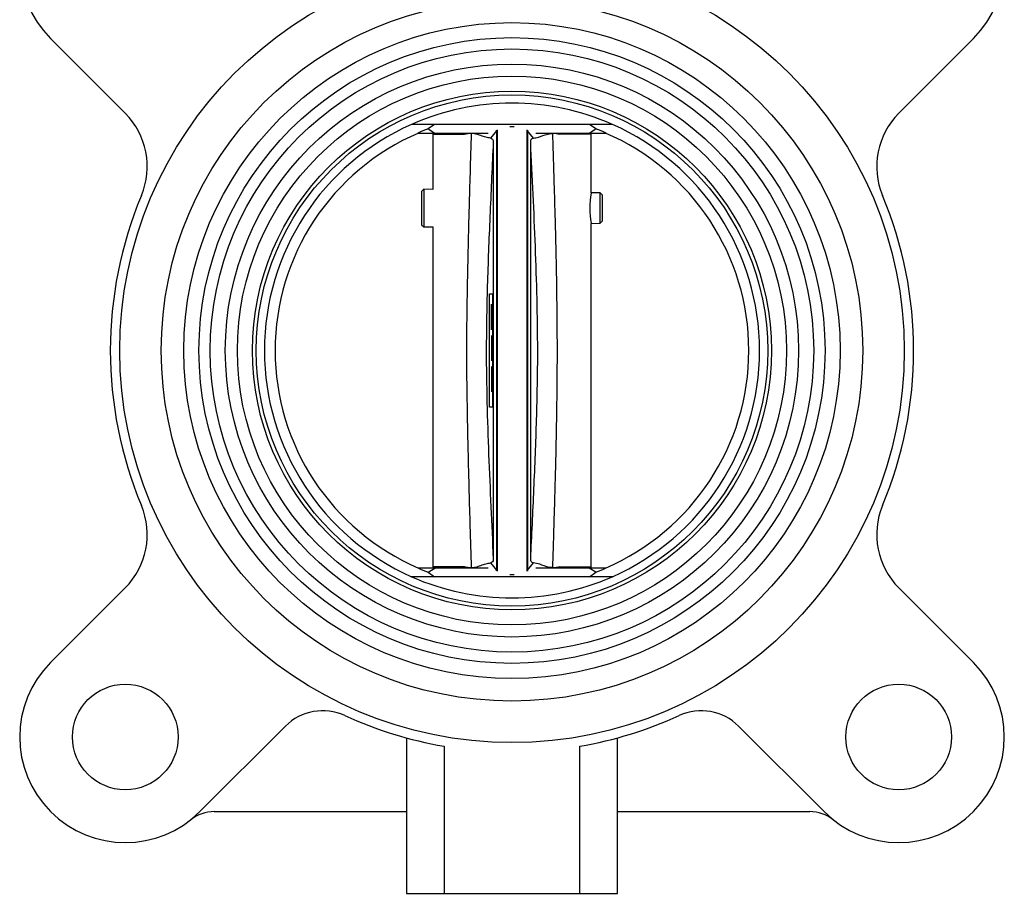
# Model space of a CAD drawing. Header units: millimetres. Extents: x 328 to 1113, y 82 to 901.
# Tile 3 of 23: x 574 to 704, y 356 to 472. Entities that reach past the tile are written whole.
import ezdxf

# ---------------------------------------------------------------- set-up
doc = ezdxf.new("R2010")
doc.units = ezdxf.units.MM

msp = doc.modelspace()

# ---------------------------------------------------------------- linework, layer by layer
at = {"color": 7, "linetype": 'Continuous', "lineweight": 25}
for p, q in [((577.76, 469.8), (587.64, 459.91)), ((690.2, 459.91), (700.09, 469.8)), ((652.24, 458.43), (625.61, 458.43)), ((628.66, 458.43), (627.8, 457.83)), ((650.05, 457.83), (649.19, 458.43)), ((626.44, 457.28), (628.68, 457.28)), ((627.8, 457.83), (628.68, 457.28)), ((628.44, 457.28), (628.42, 457.13)), ((628.42, 457.13), (628.42, 449.8)), ((628.68, 457.28), (635.78, 457.28)), ((633.56, 457.24), (632.62, 457.13)), ((636.86, 457.59), (636.06, 456.61)), ((636.82, 457.69), (636.86, 457.59)), ((636.97, 457.69), (636.97, 399.17)), ((640.88, 457.69), (640.88, 399.17)), ((640.99, 457.59), (641.03, 457.69)), ((641.78, 456.61), (640.99, 457.59)), ((640.99, 457.59), (640.99, 399.28)), ((642.07, 457.28), (649.17, 457.28)), ((645.22, 457.13), (644.29, 457.24)), ((649.17, 457.28), (650.05, 457.83)), ((649.17, 457.28), (651.41, 457.28)), ((649.42, 457.13), (649.41, 457.28)), ((649.42, 449.35), (649.42, 457.13)), ((636.44, 456.1), (636.44, 400.77)), ((641.4, 400.77), (641.4, 456.1)), ((627.22, 449.82), (626.92, 449.53)), ((626.92, 449.53), (626.92, 445.11)), ((628.42, 449.8), (627.22, 449.82)), ((627.22, 449.82), (627.22, 444.82)), ((650.62, 449.33), (649.42, 449.35)), ((650.92, 449.02), (650.62, 449.33)), ((650.62, 445.32), (650.62, 449.33)), ((650.92, 447.32), (650.92, 449.02)), ((650.92, 445.62), (650.92, 447.32)), ((626.92, 445.11), (627.22, 444.82)), ((649.42, 445.29), (650.62, 445.32)), ((649.42, 399.73), (649.42, 445.29)), ((650.62, 445.32), (650.92, 445.62)), ((627.22, 444.82), (628.42, 444.85)), ((628.42, 444.85), (628.42, 399.73)), ((635.94, 435.93), (636.34, 435.93)), ((635.94, 420.93), (635.94, 435.93)), ((636.34, 435.93), (636.34, 420.93)), ((636.22, 434.37), (636.22, 434.56)), ((636.22, 434.09), (636.22, 434.37)), ((636.22, 433.62), (636.22, 434.09)), ((636.22, 433.15), (636.22, 433.62)), ((636.22, 432.59), (636.22, 433.15)), ((636.22, 432.12), (636.22, 432.59)), ((636.22, 431.65), (636.22, 432.12)), ((636.22, 431.37), (636.22, 431.65)), ((636.22, 431.18), (636.22, 431.37)), ((636.22, 430.43), (636.22, 427.06)), ((636.22, 426.31), (636.22, 426.21)), ((636.22, 426.21), (636.22, 426.12)), ((636.22, 426.12), (636.22, 425.93)), ((636.22, 425.93), (636.22, 425.65)), ((636.22, 425.65), (636.22, 425.18)), ((636.22, 425.18), (636.22, 424.62)), ((636.22, 424.62), (636.22, 424.06)), ((636.22, 424.06), (636.22, 423.59)), ((636.22, 423.59), (636.22, 423.31)), ((636.22, 423.31), (636.22, 423.12)), ((636.22, 423.12), (636.22, 423.03)), ((636.22, 423.03), (636.22, 422.93)), ((636.34, 420.93), (635.94, 420.93)), ((628.68, 399.58), (626.44, 399.58)), ((627.8, 399.03), (628.68, 399.58)), ((628.42, 399.73), (628.44, 399.58)), ((635.78, 399.58), (628.68, 399.58)), ((632.62, 399.73), (633.56, 399.63)), ((636.06, 400.25), (636.86, 399.28)), ((640.99, 399.28), (641.78, 400.25)), ((649.17, 399.58), (642.07, 399.58)), ((644.29, 399.63), (645.22, 399.73)), ((650.05, 399.03), (649.17, 399.58)), ((651.41, 399.58), (649.17, 399.58)), ((649.41, 399.58), (649.42, 399.73)), ((652.24, 398.43), (625.61, 398.43)), ((627.8, 399.03), (628.66, 398.43)), ((636.86, 399.28), (636.82, 399.18)), ((649.19, 398.43), (650.05, 399.03)), ((587.64, 396.95), (577.76, 387.07)), ((700.09, 387.07), (690.2, 396.95)), ((597.56, 367.27), (608.89, 378.6)), ((668.96, 378.6), (680.29, 367.27)), ((624.92, 377.06), (624.92, 356.43)), ((629.92, 375.95), (629.92, 356.43)), ((647.92, 356.43), (647.92, 375.95)), ((652.92, 356.43), (652.92, 377.06)), ((599.45, 367.27), (624.92, 367.27)), ((652.92, 367.27), (678.4, 367.27)), ((624.92, 356.43), (629.92, 356.43)), ((629.92, 356.43), (647.92, 356.43)), ((647.92, 356.43), (652.92, 356.43))]:
    msp.add_line(p, q, dxfattribs=at)
at = {"color": 8, "linetype": 'Continuous', "lineweight": 25}
for p, q in [((628.42, 457.13), (632.62, 457.13)), ((632.62, 457.13), (633.24, 457.28)), ((644.59, 457.28), (645.22, 457.13)), ((649.42, 457.13), (645.22, 457.13)), ((632.62, 399.73), (628.42, 399.73)), ((633.25, 399.58), (632.62, 399.73)), ((645.22, 399.73), (644.6, 399.58)), ((645.22, 399.73), (649.42, 399.73))]:
    msp.add_line(p, q, dxfattribs=at)
at = {"color": 7, "linetype": 'Continuous', "lineweight": 25, "flags": 128}
msp.add_lwpolyline([(636.86, 457.59), (636.86, 456.34), (636.86, 454.85), (636.86, 453.11), (636.86, 451.15), (636.86, 448.99), (636.86, 446.64), (636.86, 444.13), (636.86, 441.47), (636.86, 438.7), (636.86, 435.83), (636.86, 432.9), (636.86, 429.93), (636.86, 426.94), (636.86, 423.97), (636.86, 421.03), (636.86, 418.17), (636.86, 415.39), (636.86, 412.74), (636.86, 410.23), (636.86, 407.88), (636.86, 405.71), (636.86, 403.76), (636.86, 402.02), (636.86, 400.52), (636.86, 399.28)], dxfattribs=at)
at = {"color": 7, "linetype": 'Continuous', "lineweight": 25}
for centre, radius in [((638.92, 428.43), 52), ((638.92, 428.43), 46.5), ((638.92, 428.43), 43.5), ((638.92, 428.43), 41.5), ((638.92, 428.43), 40), ((638.92, 428.43), 38), ((638.92, 428.43), 36.4), ((638.92, 428.43), 34.4), ((638.92, 428.43), 33.9), ((587.66, 377.17), 7), ((690.19, 377.17), 7)]:
    msp.add_circle(centre, radius, dxfattribs=at)
for centre, radius, start, end in [((587.66, 479.7), 14, 45, 225), ((690.19, 479.7), 14, 315, 135), ((638.92, 428.43), 32.82, 66.0629, 113.9331), ((580.57, 452.84), 10, 337.2994, 45), ((697.27, 452.84), 10, 135, 202.7006), ((638.92, 428.43), 32.82, 113.9331, 246.0629), ((638.92, 428.43), 32.82, 293.9331, 66.0629), ((638.92, 428.43), 31.4, 113.2502, 246.7498), ((638.92, 428.43), 31.43, 110.7295, 113.3971), ((638.92, 428.43), 31.43, 66.6029, 69.2705), ((638.92, 428.43), 31.4, 293.2502, 66.7498), ((659.83, 447.32), 10.59, 169.1157, 190.8843), ((638.92, 428.43), 53.25, 157.2994, 202.7006), ((638.92, 428.43), 53.25, 337.2994, 22.7006), ((580.57, 404.02), 10, 315, 22.7006), ((697.27, 404.02), 10, 157.2994, 225), ((638.92, 428.43), 31.43, 246.6029, 249.2705), ((638.92, 428.43), 31.43, 290.7295, 293.3971), ((638.92, 428.43), 32.82, 246.0629, 293.9331), ((587.66, 377.17), 14, 135, 315), ((690.19, 377.17), 14, 225, 45), ((613.84, 373.65), 7, 65.3985, 135), ((638.92, 428.43), 53.25, 245.3985, 260.2695), ((638.92, 428.43), 53.25, 279.7305, 294.6015), ((664.01, 373.65), 7, 45, 114.6015), ((599.45, 362.27), 5, 90, 128.3547), ((678.4, 362.27), 5, 51.6453, 90)]:
    msp.add_arc(centre, radius, start, end, dxfattribs=at)
for points, knots in [([(633.56, 399.63), (633.5, 401.45), (633.4, 404.82), (633.27, 409.46), (633.16, 413.74), (633.06, 417.95), (632.98, 422.44), (632.93, 426.95), (632.94, 431.37), (633, 435.59), (633.08, 439.66), (633.17, 443.59), (633.28, 447.69), (633.41, 452.21), (633.51, 455.47), (633.56, 457.24)], [0, 0, 0, 0, 0.094945, 0.175446, 0.241504, 0.317986, 0.394752, 0.475301, 0.552509, 0.625133, 0.694905, 0.764544, 0.829791, 0.908276, 1, 1, 1, 1]), ([(636.06, 456.61), (635.88, 456.64), (635.54, 456.68), (634.84, 456.9), (634.2, 457.17), (633.76, 457.21), (633.56, 457.24)], [0, 0, 0, 0, 0.334372, 0.604743, 0.825093, 1, 1, 1, 1]), ([(638.62, 458.13), (638.7, 458.13), (638.89, 458.13), (639.1, 458.13), (639.21, 458.13), (639.23, 458.13)], [0, 0, 0, 0, 0.403887, 0.924963, 1, 1, 1, 1]), ([(641.78, 456.61), (641.98, 456.63), (642.45, 456.68), (643.36, 457.12), (644.09, 457.21), (644.29, 457.24)], [0, 0, 0, 0, 0.347742, 0.82241, 1, 1, 1, 1]), ([(644.29, 457.24), (644.3, 456.99), (644.32, 456.28), (644.36, 454.95), (644.41, 453.37), (644.45, 451.82), (644.49, 450.51), (644.53, 449.21), (644.57, 447.88), (644.62, 446.08), (644.68, 443.92), (644.74, 441.33), (644.82, 437.38), (644.89, 432.04), (644.9, 426.11), (644.84, 420.86), (644.76, 416.29), (644.67, 412.66), (644.6, 410), (644.55, 408.32), (644.5, 406.67), (644.46, 405.11), (644.41, 403.44), (644.36, 401.87), (644.32, 400.55), (644.3, 399.87), (644.29, 399.63)], [0, 0, 0, 0, 0.012908, 0.036713, 0.069626, 0.095157, 0.117074, 0.138021, 0.162887, 0.18648, 0.231781, 0.275362, 0.32153, 0.43751, 0.552995, 0.63044, 0.710879, 0.790846, 0.819349, 0.849848, 0.8779, 0.905555, 0.931207, 0.964555, 0.987741, 1, 1, 1, 1]), ([(636.44, 456.1), (636.3, 453), (636.01, 446.82), (635.64, 437.6), (635.47, 429.19), (635.58, 421.55), (635.82, 414.64), (636.12, 407.71), (636.33, 403.09), (636.44, 400.77)], [0, 0, 0, 0, 0.1682233, 0.3349602, 0.499997, 0.6240758, 0.7489583, 0.8743654, 1, 1, 1, 1]), ([(636.06, 456.61), (636.18, 456.59), (636.4, 456.54), (636.43, 456.24), (636.44, 456.1)], [0, 0, 0, 0, 0.502376, 1, 1, 1, 1]), ([(641.4, 456.1), (641.42, 456.26), (641.46, 456.55), (641.69, 456.6), (641.78, 456.61)], [0, 0, 0, 0, 0.577442, 1, 1, 1, 1]), ([(641.4, 400.77), (641.55, 403.87), (641.84, 410.04), (642.21, 419.26), (642.38, 427.68), (642.26, 435.32), (642.03, 442.22), (641.73, 449.15), (641.51, 453.78), (641.4, 456.1)], [0, 0, 0, 0, 0.168223, 0.33496, 0.499997, 0.624076, 0.748958, 0.874365, 1, 1, 1, 1]), ([(636.44, 400.77), (636.43, 400.62), (636.4, 400.33), (636.18, 400.28), (636.06, 400.25)], [0, 0, 0, 0, 0.497983, 1, 1, 1, 1]), ([(641.78, 400.25), (641.66, 400.28), (641.44, 400.34), (641.41, 400.64), (641.4, 400.77)], [0, 0, 0, 0, 0.575986, 1, 1, 1, 1]), ([(633.56, 399.63), (633.76, 399.65), (634.2, 399.7), (634.84, 399.96), (635.54, 400.19), (635.88, 400.23), (636.06, 400.25)], [0, 0, 0, 0, 0.174922, 0.395269, 0.66564, 1, 1, 1, 1]), ([(644.29, 399.63), (644.16, 399.64), (643.51, 399.68), (642.56, 400.17), (642.03, 400.22), (641.78, 400.25)], [0, 0, 0, 0, 0.11224, 0.57702, 1, 1, 1, 1]), ([(638.62, 398.73), (638.74, 398.73), (638.94, 398.73), (639.14, 398.73), (639.22, 398.73)], [0, 0, 0, 0, 0.565315, 1, 1, 1, 1]), ([(641.02, 399.17), (641.01, 399.18), (640.99, 399.22), (640.99, 399.26), (640.99, 399.28)], [0, 0, 0, 0, 0.444038, 1, 1, 1, 1])]:
    msp.add_open_spline(points, degree=3, knots=knots, dxfattribs=at)

doc.saveas('drawing.dxf')
